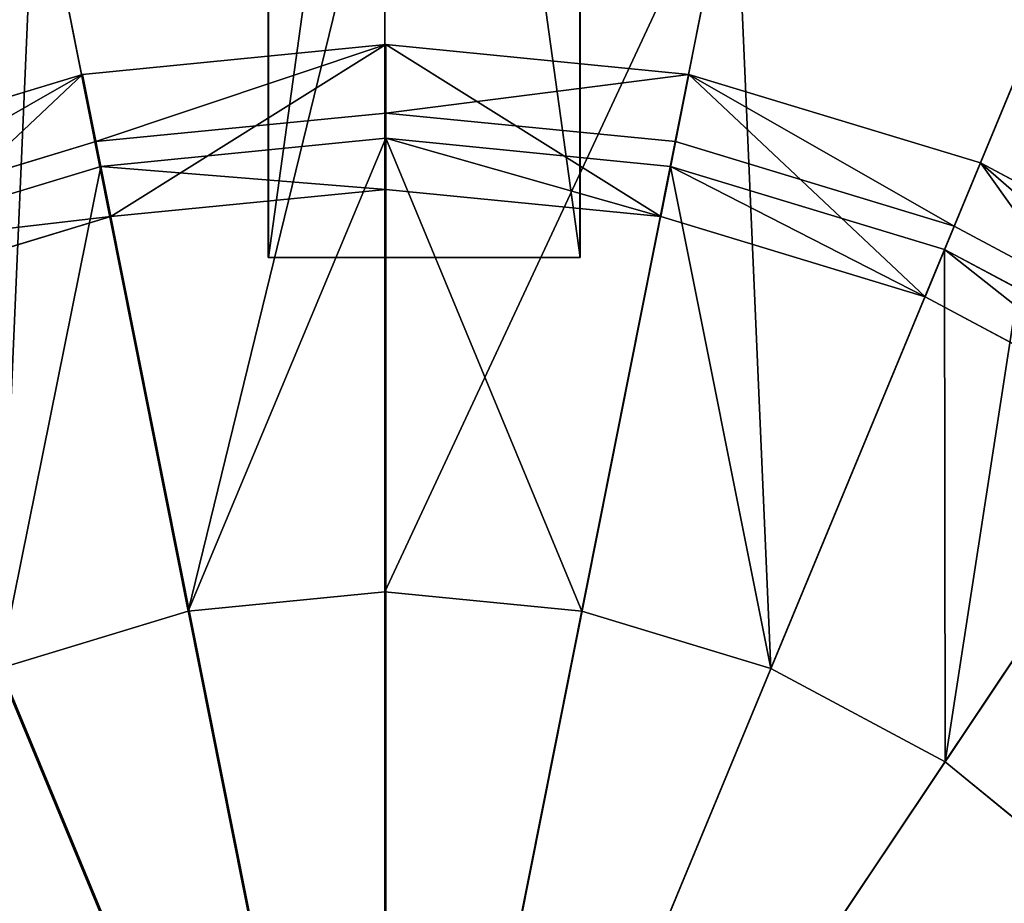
# Model space of a CAD drawing. Extents: x 0 to 35.8, y 0 to 27.5.
# Tile 168 of 256: x 17.4 to 18.7, y 19.3 to 20.4. Entities that reach past the tile are written whole.
import ezdxf

# ---------------------------------------------------------------- set-up
doc = ezdxf.new("R2010")
doc.units = 0
doc.header["$MEASUREMENT"] = 0
doc.layers.get('0').update_dxf_attribs({"color": 13, "linetype": 'CONTINUOUS'})
for name, color, linetype in [('GAS_ELEMENTS_5', 254, 'CONTINUOUS'), ('GAS_ELEMENTS_6', 250, 'CONTINUOUS'), ('GRATE_-_2', 250, 'CONTINUOUS'), ('RGM8058UC_-_BODY', 252, 'CONTINUOUS')]:
    doc.layers.add(name, color=color, linetype=linetype)

# ---------------------------------------------------------------- blocks, each defined once
blk = doc.blocks.new('RGM8658UC_TRADECAD_V06_DXF')
at = {"layer": 'GAS_ELEMENTS_5', "color": 0}
for p, q in [((17.882, 21.4261, 6.0313), (17.882, 18.4261, 6.0313)), ((17.882, 21.4261, 6.0313), (17.882, 18.4261, 6.0313)), ((17.2968, 21.3684, 6.0313), (17.882, 18.4261, 6.0313)), ((17.2968, 21.3684, 6.0313), (17.882, 18.4261, 6.0313)), ((18.4673, 21.3684, 6.0313), (17.882, 18.4261, 6.0313)), ((18.4673, 21.3684, 6.0313), (17.882, 18.4261, 6.0313)), ((16.734, 21.1977, 6.0313), (17.882, 18.4261, 6.0313)), ((16.734, 21.1977, 6.0313), (17.882, 18.4261, 6.0313)), ((19.0301, 21.1977, 6.0313), (17.882, 18.4261, 6.0313)), ((19.0301, 21.1977, 6.0313), (17.882, 18.4261, 6.0313)), ((19.5487, 20.9205, 6.0313), (17.882, 18.4261, 6.0313)), ((19.5487, 20.9205, 6.0313), (17.882, 18.4261, 6.0313)), ((17.882, 19.7163, 6.5366), (17.882, 20.7211, 6.5366)), ((17.882, 19.7163, 6.5366), (17.882, 20.7211, 6.5366)), ((17.6303, 19.6915, 6.5366), (17.4343, 20.677, 6.5366)), ((17.6303, 19.6915, 6.5366), (17.4343, 20.677, 6.5366)), ((18.1337, 19.6915, 6.5366), (18.3298, 20.677, 6.5366)), ((18.1337, 19.6915, 6.5366), (18.3298, 20.677, 6.5366)), ((18.3758, 19.618, 6.5366), (18.7603, 20.5464, 6.5366)), ((18.3758, 19.618, 6.5366), (18.7603, 20.5464, 6.5366)), ((17.883, 20.2311, 7.2614), (17.883, 20.4164, 7.2614)), ((17.883, 20.2311, 7.2614), (17.883, 20.4164, 7.2614)), ((17.5312, 20.1965, 7.2614), (17.495, 20.3782, 7.2614)), ((17.5312, 20.1965, 7.2614), (17.495, 20.3782, 7.2614)), ((18.2348, 20.1965, 7.2614), (18.2709, 20.3782, 7.2614)), ((18.2348, 20.1965, 7.2614), (18.2709, 20.3782, 7.2614)), ((18.5988, 19.4988, 6.5366), (19.1571, 20.3343, 6.5366)), ((18.5988, 19.4988, 6.5366), (19.1571, 20.3343, 6.5366)), ((17.883, 20.2966, 6.7104), (17.5184, 20.2606, 6.7104)), ((17.883, 20.2966, 6.7104), (17.5184, 20.2606, 6.7104)), ((17.883, 20.2966, 6.7104), (17.882, 19.7163, 6.7104)), ((17.883, 20.2966, 6.7104), (17.882, 19.7163, 6.7104)), ((18.2475, 20.2606, 6.7104), (17.883, 20.2966, 6.7104)), ((17.883, 20.2311, 7.0512), (17.883, 20.2966, 6.7104)), ((18.2475, 20.2606, 6.7104), (17.883, 20.2966, 6.7104)), ((17.883, 20.2311, 7.0512), (17.883, 20.2966, 6.7104)), ((17.5184, 20.2606, 6.7104), (17.1678, 20.1543, 6.7104)), ((17.5184, 20.2606, 6.7104), (17.1678, 20.1543, 6.7104)), ((17.5184, 20.2606, 6.7104), (17.6303, 19.6915, 6.7104)), ((17.5184, 20.2606, 6.7104), (17.6303, 19.6915, 6.7104)), ((17.5312, 20.1965, 7.0512), (17.5184, 20.2606, 6.7104)), ((17.5312, 20.1965, 7.0512), (17.5184, 20.2606, 6.7104)), ((18.2475, 20.2606, 6.7104), (18.1337, 19.6915, 6.7104)), ((18.2475, 20.2606, 6.7104), (18.1337, 19.6915, 6.7104)), ((18.2348, 20.1965, 7.0512), (18.2475, 20.2606, 6.7104)), ((18.2348, 20.1965, 7.0512), (18.2475, 20.2606, 6.7104)), ((18.5981, 20.1543, 6.7104), (18.2475, 20.2606, 6.7104)), ((18.5981, 20.1543, 6.7104), (18.2475, 20.2606, 6.7104)), ((18.573, 20.0939, 7.2614), (18.6439, 20.265, 7.2614)), ((18.573, 20.0939, 7.2614), (18.6439, 20.265, 7.2614)), ((17.5312, 20.1965, 7.2614), (17.883, 20.2311, 7.2614)), ((17.883, 20.2311, 7.0512), (17.5312, 20.1965, 7.0512)), ((17.883, 20.2311, 7.0512), (17.5312, 20.1965, 7.0512)), ((17.5312, 20.1965, 7.2614), (17.883, 20.2311, 7.2614)), ((17.883, 20.2311, 7.2614), (18.2348, 20.1965, 7.2614)), ((18.2348, 20.1965, 7.0512), (17.883, 20.2311, 7.0512)), ((17.883, 20.2311, 7.2614), (17.883, 20.2311, 7.0512)), ((18.2348, 20.1965, 7.0512), (17.883, 20.2311, 7.0512)), ((17.883, 20.2311, 7.2614), (18.2348, 20.1965, 7.2614)), ((17.883, 20.2311, 7.2614), (17.883, 20.2311, 7.0512)), ((17.1929, 20.0939, 7.2614), (17.5312, 20.1965, 7.2614)), ((17.5312, 20.1965, 7.0512), (17.1929, 20.0939, 7.0512)), ((17.5312, 20.1965, 7.0512), (17.1929, 20.0939, 7.0512)), ((17.1929, 20.0939, 7.2614), (17.5312, 20.1965, 7.2614)), ((17.5312, 20.1965, 7.2614), (17.5312, 20.1965, 7.0512)), ((17.5312, 20.1965, 7.2614), (17.5312, 20.1965, 7.0512)), ((18.2348, 20.1965, 7.2614), (18.573, 20.0939, 7.2614)), ((18.573, 20.0939, 7.0512), (18.2348, 20.1965, 7.0512)), ((18.2348, 20.1965, 7.2614), (18.2348, 20.1965, 7.0512)), ((18.573, 20.0939, 7.0512), (18.2348, 20.1965, 7.0512)), ((18.2348, 20.1965, 7.2614), (18.573, 20.0939, 7.2614)), ((18.2348, 20.1965, 7.2614), (18.2348, 20.1965, 7.0512)), ((18.5981, 20.1543, 6.7104), (18.3758, 19.618, 6.7104)), ((18.5981, 20.1543, 6.7104), (18.3758, 19.618, 6.7104)), ((18.573, 20.0939, 7.0512), (18.5981, 20.1543, 6.7104)), ((18.573, 20.0939, 7.0512), (18.5981, 20.1543, 6.7104)), ((18.9211, 19.9816, 6.7104), (18.5981, 20.1543, 6.7104)), ((18.9211, 19.9816, 6.7104), (18.5981, 20.1543, 6.7104)), ((18.573, 20.0939, 7.2614), (18.8848, 19.9272, 7.2614)), ((18.8848, 19.9272, 7.0512), (18.573, 20.0939, 7.0512)), ((18.573, 20.0939, 7.2614), (18.573, 20.0939, 7.0512)), ((18.8848, 19.9272, 7.0512), (18.573, 20.0939, 7.0512)), ((18.573, 20.0939, 7.2614), (18.8848, 19.9272, 7.2614)), ((18.573, 20.0939, 7.2614), (18.573, 20.0939, 7.0512)), ((18.9211, 19.9816, 6.7104), (18.5988, 19.4988, 6.7104)), ((18.9211, 19.9816, 6.7104), (18.5988, 19.4988, 6.7104)), ((17.882, 19.7163, 6.5366), (17.6303, 19.6915, 6.5366)), ((17.882, 19.7163, 6.5366), (17.6303, 19.6915, 6.5366)), ((17.882, 19.7163, 6.7104), (17.6303, 19.6915, 6.7104)), ((17.882, 19.7163, 6.7104), (17.6303, 19.6915, 6.7104)), ((18.1337, 19.6915, 6.5366), (17.882, 19.7163, 6.5366)), ((17.882, 19.7163, 6.7104), (17.882, 19.7163, 6.5366)), ((18.1337, 19.6915, 6.5366), (17.882, 19.7163, 6.5366)), ((18.1337, 19.6915, 6.7104), (17.882, 19.7163, 6.7104)), ((17.882, 19.7163, 6.7104), (17.882, 19.7163, 6.5366)), ((18.1337, 19.6915, 6.7104), (17.882, 19.7163, 6.7104)), ((17.6303, 19.6915, 6.5366), (17.3883, 19.618, 6.5366)), ((17.6303, 19.6915, 6.5366), (17.3883, 19.618, 6.5366)), ((17.6303, 19.6915, 6.7104), (17.3883, 19.618, 6.7104)), ((17.6303, 19.6915, 6.7104), (17.3883, 19.618, 6.7104)), ((17.6303, 19.6915, 6.7104), (17.6303, 19.6915, 6.5366)), ((17.6303, 19.6915, 6.7104), (17.6303, 19.6915, 6.5366)), ((18.3758, 19.618, 6.5366), (18.1337, 19.6915, 6.5366)), ((18.1337, 19.6915, 6.7104), (18.1337, 19.6915, 6.5366)), ((18.3758, 19.618, 6.5366), (18.1337, 19.6915, 6.5366)), ((18.3758, 19.618, 6.7104), (18.1337, 19.6915, 6.7104)), ((18.1337, 19.6915, 6.7104), (18.1337, 19.6915, 6.5366)), ((18.3758, 19.618, 6.7104), (18.1337, 19.6915, 6.7104)), ((18.5988, 19.4988, 6.5366), (18.3758, 19.618, 6.5366)), ((18.3758, 19.618, 6.7104), (18.3758, 19.618, 6.5366)), ((18.5988, 19.4988, 6.5366), (18.3758, 19.618, 6.5366)), ((18.5988, 19.4988, 6.7104), (18.3758, 19.618, 6.7104)), ((18.3758, 19.618, 6.7104), (18.3758, 19.618, 6.5366)), ((18.5988, 19.4988, 6.7104), (18.3758, 19.618, 6.7104)), ((18.7943, 19.3384, 6.5366), (18.5988, 19.4988, 6.5366)), ((18.5988, 19.4988, 6.7104), (18.5988, 19.4988, 6.5366)), ((18.7943, 19.3384, 6.5366), (18.5988, 19.4988, 6.5366)), ((18.7943, 19.3384, 6.7104), (18.5988, 19.4988, 6.7104)), ((18.5988, 19.4988, 6.7104), (18.5988, 19.4988, 6.5366)), ((18.7943, 19.3384, 6.7104), (18.5988, 19.4988, 6.7104))]:
    blk.add_line(p, q, dxfattribs=at)
at = {"layer": 'GAS_ELEMENTS_6', "color": 0}
for p, q in [((17.883, 20.4164, 7.2614), (17.495, 20.3782, 7.2614)), ((17.883, 20.4164, 7.2614), (17.495, 20.3782, 7.2614)), ((17.883, 20.4164, 7.3168), (17.495, 20.3782, 7.3168)), ((17.883, 20.4164, 7.3168), (17.495, 20.3782, 7.3168)), ((18.2709, 20.3782, 7.2614), (17.883, 20.4164, 7.2614)), ((17.883, 20.4164, 7.3168), (17.883, 20.4164, 7.2614)), ((18.2709, 20.3782, 7.2614), (17.883, 20.4164, 7.2614)), ((18.2709, 20.3782, 7.3168), (17.883, 20.4164, 7.3168)), ((17.883, 20.4164, 7.3168), (17.883, 20.4164, 7.2614)), ((17.883, 20.3289, 7.4023), (17.883, 20.4164, 7.3168)), ((18.2709, 20.3782, 7.3168), (17.883, 20.4164, 7.3168)), ((17.883, 20.3289, 7.4023), (17.883, 20.4164, 7.3168)), ((17.495, 20.3782, 7.2614), (17.122, 20.265, 7.2614)), ((17.495, 20.3782, 7.2614), (17.122, 20.265, 7.2614)), ((17.495, 20.3782, 7.3168), (17.122, 20.265, 7.3168)), ((17.495, 20.3782, 7.3168), (17.122, 20.265, 7.3168)), ((17.495, 20.3782, 7.3168), (17.495, 20.3782, 7.2614)), ((17.495, 20.3782, 7.3168), (17.495, 20.3782, 7.2614)), ((17.5121, 20.2924, 7.4023), (17.495, 20.3782, 7.3168)), ((17.5121, 20.2924, 7.4023), (17.495, 20.3782, 7.3168)), ((18.2538, 20.2924, 7.4023), (18.2709, 20.3782, 7.3168)), ((18.2538, 20.2924, 7.4023), (18.2709, 20.3782, 7.3168)), ((18.6439, 20.265, 7.2614), (18.2709, 20.3782, 7.2614)), ((18.2709, 20.3782, 7.3168), (18.2709, 20.3782, 7.2614)), ((18.6439, 20.265, 7.2614), (18.2709, 20.3782, 7.2614)), ((18.6439, 20.265, 7.3168), (18.2709, 20.3782, 7.3168)), ((18.2709, 20.3782, 7.3168), (18.2709, 20.3782, 7.2614)), ((18.6439, 20.265, 7.3168), (18.2709, 20.3782, 7.3168)), ((17.5121, 20.2924, 7.4023), (17.883, 20.3289, 7.4023)), ((17.5121, 20.2924, 7.4023), (17.883, 20.3289, 7.4023)), ((17.883, 20.3289, 7.4023), (18.2538, 20.2924, 7.4023)), ((17.883, 18.4279, 7.4023), (17.883, 20.3289, 7.4023)), ((17.883, 18.4279, 7.4023), (17.883, 20.3289, 7.4023)), ((17.883, 20.3289, 7.4023), (18.2538, 20.2924, 7.4023)), ((17.1555, 20.1842, 7.4023), (17.5121, 20.2924, 7.4023)), ((17.1555, 20.1842, 7.4023), (17.5121, 20.2924, 7.4023)), ((17.883, 18.4279, 7.4023), (17.5121, 20.2924, 7.4023)), ((17.883, 18.4279, 7.4023), (17.5121, 20.2924, 7.4023)), ((17.883, 18.4279, 7.4023), (18.2538, 20.2924, 7.4023)), ((17.883, 18.4279, 7.4023), (18.2538, 20.2924, 7.4023)), ((18.2538, 20.2924, 7.4023), (18.6104, 20.1842, 7.4023)), ((18.2538, 20.2924, 7.4023), (18.6104, 20.1842, 7.4023)), ((18.6104, 20.1842, 7.4023), (18.6439, 20.265, 7.3168)), ((18.6104, 20.1842, 7.4023), (18.6439, 20.265, 7.3168)), ((18.9877, 20.0813, 7.2614), (18.6439, 20.265, 7.2614)), ((18.6439, 20.265, 7.3168), (18.6439, 20.265, 7.2614)), ((18.9877, 20.0813, 7.2614), (18.6439, 20.265, 7.2614)), ((18.9877, 20.0813, 7.3168), (18.6439, 20.265, 7.3168)), ((18.6439, 20.265, 7.3168), (18.6439, 20.265, 7.2614)), ((18.9877, 20.0813, 7.3168), (18.6439, 20.265, 7.3168)), ((17.883, 18.4279, 7.4023), (17.1555, 20.1842, 7.4023)), ((17.883, 18.4279, 7.4023), (17.1555, 20.1842, 7.4023)), ((17.883, 18.4279, 7.4023), (18.6104, 20.1842, 7.4023)), ((17.883, 18.4279, 7.4023), (18.6104, 20.1842, 7.4023)), ((18.6104, 20.1842, 7.4023), (18.9391, 20.0085, 7.4023)), ((18.6104, 20.1842, 7.4023), (18.9391, 20.0085, 7.4023)), ((17.883, 18.4279, 7.4023), (18.9391, 20.0085, 7.4023)), ((17.883, 18.4279, 7.4023), (18.9391, 20.0085, 7.4023))]:
    blk.add_line(p, q, dxfattribs=at)
at = {"layer": 'GRATE_-_2', "color": 0}
for p, q in [((17.7324, 23.0208, 7.8865), (17.7324, 20.1442, 7.9369)), ((17.7324, 23.0208, 7.8865), (17.7324, 20.1442, 7.9369)), ((17.7328, 20.1442, 8.2709), (17.7328, 23.0208, 8.2709)), ((17.7328, 20.1442, 8.2709), (17.7328, 23.0208, 8.2709)), ((18.1315, 20.1442, 8.2709), (18.1315, 23.0208, 8.2709)), ((18.1315, 20.1442, 8.2709), (18.1315, 23.0208, 8.2709)), ((18.1318, 23.0208, 7.8865), (18.1318, 20.1442, 7.9369)), ((18.1318, 23.0208, 7.8865), (18.1318, 20.1442, 7.9369)), ((17.7324, 20.1442, 7.9369), (17.7328, 20.1442, 8.2709)), ((18.1318, 20.1442, 7.9369), (17.7324, 20.1442, 7.9369)), ((18.1318, 20.1442, 7.9369), (17.7324, 20.1442, 7.9369)), ((17.7324, 20.1442, 7.9369), (17.7328, 20.1442, 8.2709)), ((17.7328, 20.1442, 8.2709), (18.1315, 20.1442, 8.2709)), ((17.7328, 20.1442, 8.2709), (18.1315, 20.1442, 8.2709)), ((18.1315, 20.1442, 8.2709), (18.1318, 20.1442, 7.9369)), ((18.1315, 20.1442, 8.2709), (18.1318, 20.1442, 7.9369))]:
    blk.add_line(p, q, dxfattribs=at)
at = {"layer": 'GAS_ELEMENTS_5', "color": 254}
mesh = blk.add_polyface(dxfattribs=at)
corners = [(17.882, 21.4261, 6.0313), (17.2968, 21.3684, 6.0313), (17.882, 18.4261, 6.0313)]
mesh.append_faces([[corners[k] for k in face] for face in [(0, 1, 2)]], dxfattribs={"color": 254})
mesh = blk.add_polyface(dxfattribs=at)
corners = [(18.4673, 21.3684, 6.0313), (17.882, 21.4261, 6.0313), (17.882, 18.4261, 6.0313)]
mesh.append_faces([[corners[k] for k in face] for face in [(0, 1, 2)]], dxfattribs={"color": 254})
mesh = blk.add_polyface(dxfattribs=at)
corners = [(17.882, 18.4261, 6.0313), (17.2968, 21.3684, 6.0313), (16.734, 21.1977, 6.0313)]
mesh.append_faces([[corners[k] for k in face] for face in [(0, 1, 2)]], dxfattribs={"color": 254})
mesh = blk.add_polyface(dxfattribs=at)
corners = [(19.0301, 21.1977, 6.0313), (18.4673, 21.3684, 6.0313), (17.882, 18.4261, 6.0313)]
mesh.append_faces([[corners[k] for k in face] for face in [(0, 1, 2)]], dxfattribs={"color": 254})
mesh = blk.add_polyface(dxfattribs=at)
corners = [(17.882, 18.4261, 6.0313), (16.734, 21.1977, 6.0313), (16.2153, 20.9205, 6.0313)]
mesh.append_faces([[corners[k] for k in face] for face in [(0, 1, 2)]], dxfattribs={"color": 254})
mesh = blk.add_polyface(dxfattribs=at)
corners = [(19.5487, 20.9205, 6.0313), (19.0301, 21.1977, 6.0313), (17.882, 18.4261, 6.0313)]
mesh.append_faces([[corners[k] for k in face] for face in [(0, 1, 2)]], dxfattribs={"color": 254})
mesh = blk.add_polyface(dxfattribs=at)
corners = [(17.882, 18.4261, 6.0313), (16.2153, 20.9205, 6.0313), (15.7607, 20.5474, 6.0313)]
mesh.append_faces([[corners[k] for k in face] for face in [(0, 1, 2)]], dxfattribs={"color": 254})
mesh = blk.add_polyface(dxfattribs=at)
corners = [(20.0034, 20.5474, 6.0313), (19.5487, 20.9205, 6.0313), (17.882, 18.4261, 6.0313)]
mesh.append_faces([[corners[k] for k in face] for face in [(0, 1, 2)]], dxfattribs={"color": 254})
mesh = blk.add_polyface(dxfattribs=at)
corners = [(17.882, 20.7211, 6.5366), (17.6303, 19.6915, 6.5366), (17.4343, 20.677, 6.5366), (17.882, 19.7163, 6.5366)]
mesh.append_faces([[corners[k] for k in face] for face in [(0, 1, 2), (1, 0, 3)]], dxfattribs={"vtx0": -1, "color": 254})
mesh = blk.add_polyface(dxfattribs=at)
corners = [(18.3298, 20.677, 6.5366), (17.882, 19.7163, 6.5366), (17.882, 20.7211, 6.5366), (18.1337, 19.6915, 6.5366)]
mesh.append_faces([[corners[k] for k in face] for face in [(0, 1, 2), (1, 0, 3)]], dxfattribs={"vtx0": -1, "color": 254})
mesh = blk.add_polyface(dxfattribs=at)
corners = [(17.4343, 20.677, 6.5366), (17.3883, 19.618, 6.5366), (17.0038, 20.5464, 6.5366), (17.6303, 19.6915, 6.5366)]
mesh.append_faces([[corners[k] for k in face] for face in [(0, 1, 2), (1, 0, 3)]], dxfattribs={"vtx0": -1, "color": 254})
mesh = blk.add_polyface(dxfattribs=at)
corners = [(18.3298, 20.677, 6.5366), (18.3758, 19.618, 6.5366), (18.1337, 19.6915, 6.5366), (18.7603, 20.5464, 6.5366)]
mesh.append_faces([[corners[k] for k in face] for face in [(0, 1, 2), (1, 0, 3)]], dxfattribs={"vtx0": -1, "color": 254})
mesh = blk.add_polyface(dxfattribs=at)
corners = [(17.882, 18.4261, 6.0313), (15.7607, 20.5474, 6.0313), (15.3876, 20.0928, 6.0313)]
mesh.append_faces([[corners[k] for k in face] for face in [(0, 1, 2)]], dxfattribs={"color": 254})
mesh = blk.add_polyface(dxfattribs=at)
corners = [(20.3764, 20.0928, 6.0313), (20.0034, 20.5474, 6.0313), (17.882, 18.4261, 6.0313)]
mesh.append_faces([[corners[k] for k in face] for face in [(0, 1, 2)]], dxfattribs={"color": 254})
mesh = blk.add_polyface(dxfattribs=at)
corners = [(18.7603, 20.5464, 6.5366), (18.5988, 19.4988, 6.5366), (18.3758, 19.618, 6.5366), (19.1571, 20.3343, 6.5366)]
mesh.append_faces([[corners[k] for k in face] for face in [(0, 1, 2), (1, 0, 3)]], dxfattribs={"vtx0": -1, "color": 254})
mesh = blk.add_polyface(dxfattribs=at)
corners = [(17.5312, 20.1965, 7.2614), (17.883, 20.4164, 7.2614), (17.495, 20.3782, 7.2614), (17.883, 20.2311, 7.2614)]
mesh.append_faces([[corners[k] for k in face] for face in [(0, 1, 2), (1, 0, 3)]], dxfattribs={"vtx0": -1, "color": 254})
mesh = blk.add_polyface(dxfattribs=at)
corners = [(18.2348, 20.1965, 7.2614), (17.883, 20.4164, 7.2614), (17.883, 20.2311, 7.2614), (18.2709, 20.3782, 7.2614)]
mesh.append_faces([[corners[k] for k in face] for face in [(0, 1, 2), (1, 0, 3)]], dxfattribs={"vtx0": -1, "color": 254})
mesh = blk.add_polyface(dxfattribs=at)
corners = [(17.1929, 20.0939, 7.2614), (17.495, 20.3782, 7.2614), (17.122, 20.265, 7.2614), (17.5312, 20.1965, 7.2614)]
mesh.append_faces([[corners[k] for k in face] for face in [(0, 1, 2), (1, 0, 3)]], dxfattribs={"vtx0": -1, "color": 254})
mesh = blk.add_polyface(dxfattribs=at)
corners = [(18.573, 20.0939, 7.2614), (18.2709, 20.3782, 7.2614), (18.2348, 20.1965, 7.2614), (18.6439, 20.265, 7.2614)]
mesh.append_faces([[corners[k] for k in face] for face in [(0, 1, 2), (1, 0, 3)]], dxfattribs={"vtx0": -1, "color": 254})
mesh = blk.add_polyface(dxfattribs=at)
corners = [(19.1571, 20.3343, 6.5366), (18.7943, 19.3384, 6.5366), (18.5988, 19.4988, 6.5366), (19.5048, 20.0489, 6.5366)]
mesh.append_faces([[corners[k] for k in face] for face in [(0, 1, 2), (1, 0, 3)]], dxfattribs={"vtx0": -1, "color": 254})
mesh = blk.add_polyface(dxfattribs=at)
corners = [(17.6303, 19.6915, 6.7104), (17.883, 20.2966, 6.7104), (17.5184, 20.2606, 6.7104), (17.882, 19.7163, 6.7104)]
mesh.append_faces([[corners[k] for k in face] for face in [(0, 1, 2), (1, 0, 3)]], dxfattribs={"vtx0": -1, "color": 254})
mesh = blk.add_polyface(dxfattribs=at)
corners = [(17.883, 20.2311, 7.0512), (17.5184, 20.2606, 6.7104), (17.883, 20.2966, 6.7104), (17.5312, 20.1965, 7.0512)]
mesh.append_faces([[corners[k] for k in face] for face in [(0, 1, 2), (1, 0, 3)]], dxfattribs={"vtx0": -1, "color": 254})
mesh = blk.add_polyface(dxfattribs=at)
corners = [(18.1337, 19.6915, 6.7104), (17.883, 20.2966, 6.7104), (17.882, 19.7163, 6.7104), (18.2475, 20.2606, 6.7104)]
mesh.append_faces([[corners[k] for k in face] for face in [(0, 1, 2), (1, 0, 3)]], dxfattribs={"vtx0": -1, "color": 254})
mesh = blk.add_polyface(dxfattribs=at)
corners = [(18.2348, 20.1965, 7.0512), (17.883, 20.2966, 6.7104), (18.2475, 20.2606, 6.7104), (17.883, 20.2311, 7.0512)]
mesh.append_faces([[corners[k] for k in face] for face in [(0, 1, 2), (1, 0, 3)]], dxfattribs={"vtx0": -1, "color": 254})
mesh = blk.add_polyface(dxfattribs=at)
corners = [(17.3883, 19.618, 6.7104), (17.5184, 20.2606, 6.7104), (17.1678, 20.1543, 6.7104), (17.6303, 19.6915, 6.7104)]
mesh.append_faces([[corners[k] for k in face] for face in [(0, 1, 2), (1, 0, 3)]], dxfattribs={"vtx0": -1, "color": 254})
mesh = blk.add_polyface(dxfattribs=at)
corners = [(17.5312, 20.1965, 7.0512), (17.1678, 20.1543, 6.7104), (17.5184, 20.2606, 6.7104), (17.1929, 20.0939, 7.0512)]
mesh.append_faces([[corners[k] for k in face] for face in [(0, 1, 2), (1, 0, 3)]], dxfattribs={"vtx0": -1, "color": 254})
mesh = blk.add_polyface(dxfattribs=at)
corners = [(18.3758, 19.618, 6.7104), (18.2475, 20.2606, 6.7104), (18.1337, 19.6915, 6.7104), (18.5981, 20.1543, 6.7104)]
mesh.append_faces([[corners[k] for k in face] for face in [(0, 1, 2), (1, 0, 3)]], dxfattribs={"vtx0": -1, "color": 254})
mesh = blk.add_polyface(dxfattribs=at)
corners = [(18.573, 20.0939, 7.0512), (18.2475, 20.2606, 6.7104), (18.5981, 20.1543, 6.7104), (18.2348, 20.1965, 7.0512)]
mesh.append_faces([[corners[k] for k in face] for face in [(0, 1, 2), (1, 0, 3)]], dxfattribs={"vtx0": -1, "color": 254})
mesh = blk.add_polyface(dxfattribs=at)
corners = [(18.8848, 19.9272, 7.2614), (18.6439, 20.265, 7.2614), (18.573, 20.0939, 7.2614), (18.9877, 20.0813, 7.2614)]
mesh.append_faces([[corners[k] for k in face] for face in [(0, 1, 2), (1, 0, 3)]], dxfattribs={"vtx0": -1, "color": 254})
mesh = blk.add_polyface(dxfattribs=at)
corners = [(17.883, 20.2311, 7.2614), (17.5312, 20.1965, 7.0512), (17.883, 20.2311, 7.0512), (17.5312, 20.1965, 7.2614)]
mesh.append_faces([[corners[k] for k in face] for face in [(0, 1, 2), (1, 0, 3)]], dxfattribs={"vtx0": -1, "color": 254})
mesh = blk.add_polyface(dxfattribs=at)
corners = [(18.2348, 20.1965, 7.2614), (17.883, 20.2311, 7.0512), (18.2348, 20.1965, 7.0512), (17.883, 20.2311, 7.2614)]
mesh.append_faces([[corners[k] for k in face] for face in [(0, 1, 2), (1, 0, 3)]], dxfattribs={"vtx0": -1, "color": 254})
mesh = blk.add_polyface(dxfattribs=at)
corners = [(17.5312, 20.1965, 7.2614), (17.1929, 20.0939, 7.0512), (17.5312, 20.1965, 7.0512), (17.1929, 20.0939, 7.2614)]
mesh.append_faces([[corners[k] for k in face] for face in [(0, 1, 2), (1, 0, 3)]], dxfattribs={"vtx0": -1, "color": 254})
mesh = blk.add_polyface(dxfattribs=at)
corners = [(18.573, 20.0939, 7.2614), (18.2348, 20.1965, 7.0512), (18.573, 20.0939, 7.0512), (18.2348, 20.1965, 7.2614)]
mesh.append_faces([[corners[k] for k in face] for face in [(0, 1, 2), (1, 0, 3)]], dxfattribs={"vtx0": -1, "color": 254})
mesh = blk.add_polyface(dxfattribs=at)
corners = [(18.5988, 19.4988, 6.7104), (18.5981, 20.1543, 6.7104), (18.3758, 19.618, 6.7104), (18.9211, 19.9816, 6.7104)]
mesh.append_faces([[corners[k] for k in face] for face in [(0, 1, 2), (1, 0, 3)]], dxfattribs={"vtx0": -1, "color": 254})
mesh = blk.add_polyface(dxfattribs=at)
corners = [(18.8848, 19.9272, 7.0512), (18.5981, 20.1543, 6.7104), (18.9211, 19.9816, 6.7104), (18.573, 20.0939, 7.0512)]
mesh.append_faces([[corners[k] for k in face] for face in [(0, 1, 2), (1, 0, 3)]], dxfattribs={"vtx0": -1, "color": 254})
mesh = blk.add_polyface(dxfattribs=at)
corners = [(17.882, 18.4261, 6.0313), (15.3876, 20.0928, 6.0313), (15.1104, 19.5741, 6.0313)]
mesh.append_faces([[corners[k] for k in face] for face in [(0, 1, 2)]], dxfattribs={"color": 254})
mesh = blk.add_polyface(dxfattribs=at)
corners = [(20.6537, 19.5741, 6.0313), (20.3764, 20.0928, 6.0313), (17.882, 18.4261, 6.0313)]
mesh.append_faces([[corners[k] for k in face] for face in [(0, 1, 2)]], dxfattribs={"color": 254})
mesh = blk.add_polyface(dxfattribs=at)
corners = [(18.8848, 19.9272, 7.2614), (18.573, 20.0939, 7.0512), (18.8848, 19.9272, 7.0512), (18.573, 20.0939, 7.2614)]
mesh.append_faces([[corners[k] for k in face] for face in [(0, 1, 2), (1, 0, 3)]], dxfattribs={"vtx0": -1, "color": 254})
mesh = blk.add_polyface(dxfattribs=at)
corners = [(18.7943, 19.3384, 6.7104), (18.9211, 19.9816, 6.7104), (18.5988, 19.4988, 6.7104), (19.2043, 19.7492, 6.7104)]
mesh.append_faces([[corners[k] for k in face] for face in [(0, 1, 2), (1, 0, 3)]], dxfattribs={"vtx0": -1, "color": 254})
mesh = blk.add_polyface(dxfattribs=at)
corners = [(17.882, 19.7163, 6.7104), (17.6303, 19.6915, 6.5366), (17.882, 19.7163, 6.5366), (17.6303, 19.6915, 6.7104)]
mesh.append_faces([[corners[k] for k in face] for face in [(0, 1, 2), (1, 0, 3)]], dxfattribs={"vtx0": -1, "color": 254})
mesh = blk.add_polyface(dxfattribs=at)
corners = [(18.1337, 19.6915, 6.7104), (17.882, 19.7163, 6.5366), (18.1337, 19.6915, 6.5366), (17.882, 19.7163, 6.7104)]
mesh.append_faces([[corners[k] for k in face] for face in [(0, 1, 2), (1, 0, 3)]], dxfattribs={"vtx0": -1, "color": 254})
mesh = blk.add_polyface(dxfattribs=at)
corners = [(17.6303, 19.6915, 6.7104), (17.3883, 19.618, 6.5366), (17.6303, 19.6915, 6.5366), (17.3883, 19.618, 6.7104)]
mesh.append_faces([[corners[k] for k in face] for face in [(0, 1, 2), (1, 0, 3)]], dxfattribs={"vtx0": -1, "color": 254})
mesh = blk.add_polyface(dxfattribs=at)
corners = [(18.3758, 19.618, 6.7104), (18.1337, 19.6915, 6.5366), (18.3758, 19.618, 6.5366), (18.1337, 19.6915, 6.7104)]
mesh.append_faces([[corners[k] for k in face] for face in [(0, 1, 2), (1, 0, 3)]], dxfattribs={"vtx0": -1, "color": 254})
mesh = blk.add_polyface(dxfattribs=at)
corners = [(18.5988, 19.4988, 6.7104), (18.3758, 19.618, 6.5366), (18.5988, 19.4988, 6.5366), (18.3758, 19.618, 6.7104)]
mesh.append_faces([[corners[k] for k in face] for face in [(0, 1, 2), (1, 0, 3)]], dxfattribs={"vtx0": -1, "color": 254})
mesh = blk.add_polyface(dxfattribs=at)
corners = [(17.882, 18.4261, 6.0313), (15.1104, 19.5741, 6.0313), (14.9397, 19.0114, 6.0313)]
mesh.append_faces([[corners[k] for k in face] for face in [(0, 1, 2)]], dxfattribs={"color": 254})
mesh = blk.add_polyface(dxfattribs=at)
corners = [(20.8244, 19.0114, 6.0313), (20.6537, 19.5741, 6.0313), (17.882, 18.4261, 6.0313)]
mesh.append_faces([[corners[k] for k in face] for face in [(0, 1, 2)]], dxfattribs={"color": 254})
mesh = blk.add_polyface(dxfattribs=at)
corners = [(18.7943, 19.3384, 6.7104), (18.5988, 19.4988, 6.5366), (18.7943, 19.3384, 6.5366), (18.5988, 19.4988, 6.7104)]
mesh.append_faces([[corners[k] for k in face] for face in [(0, 1, 2), (1, 0, 3)]], dxfattribs={"vtx0": -1, "color": 254})
at = {"layer": 'GAS_ELEMENTS_6', "color": 250}
mesh = blk.add_polyface(dxfattribs=at)
corners = [(17.883, 20.4164, 7.3168), (17.495, 20.3782, 7.2614), (17.883, 20.4164, 7.2614), (17.495, 20.3782, 7.3168)]
mesh.append_faces([[corners[k] for k in face] for face in [(0, 1, 2), (1, 0, 3)]], dxfattribs={"vtx0": -1, "color": 250})
mesh = blk.add_polyface(dxfattribs=at)
corners = [(17.883, 20.4164, 7.3168), (17.5121, 20.2924, 7.4023), (17.495, 20.3782, 7.3168), (17.883, 20.3289, 7.4023)]
mesh.append_faces([[corners[k] for k in face] for face in [(0, 1, 2), (1, 0, 3)]], dxfattribs={"vtx0": -1, "color": 250})
mesh = blk.add_polyface(dxfattribs=at)
corners = [(18.2709, 20.3782, 7.3168), (17.883, 20.4164, 7.2614), (18.2709, 20.3782, 7.2614), (17.883, 20.4164, 7.3168)]
mesh.append_faces([[corners[k] for k in face] for face in [(0, 1, 2), (1, 0, 3)]], dxfattribs={"vtx0": -1, "color": 250})
mesh = blk.add_polyface(dxfattribs=at)
corners = [(18.2709, 20.3782, 7.3168), (17.883, 20.3289, 7.4023), (17.883, 20.4164, 7.3168), (18.2538, 20.2924, 7.4023)]
mesh.append_faces([[corners[k] for k in face] for face in [(0, 1, 2), (1, 0, 3)]], dxfattribs={"vtx0": -1, "color": 250})
mesh = blk.add_polyface(dxfattribs=at)
corners = [(17.495, 20.3782, 7.3168), (17.122, 20.265, 7.2614), (17.495, 20.3782, 7.2614), (17.122, 20.265, 7.3168)]
mesh.append_faces([[corners[k] for k in face] for face in [(0, 1, 2), (1, 0, 3)]], dxfattribs={"vtx0": -1, "color": 250})
mesh = blk.add_polyface(dxfattribs=at)
corners = [(17.495, 20.3782, 7.3168), (17.1555, 20.1842, 7.4023), (17.122, 20.265, 7.3168), (17.5121, 20.2924, 7.4023)]
mesh.append_faces([[corners[k] for k in face] for face in [(0, 1, 2), (1, 0, 3)]], dxfattribs={"vtx0": -1, "color": 250})
mesh = blk.add_polyface(dxfattribs=at)
corners = [(18.2709, 20.3782, 7.3168), (18.6104, 20.1842, 7.4023), (18.2538, 20.2924, 7.4023), (18.6439, 20.265, 7.3168)]
mesh.append_faces([[corners[k] for k in face] for face in [(0, 1, 2), (1, 0, 3)]], dxfattribs={"vtx0": -1, "color": 250})
mesh = blk.add_polyface(dxfattribs=at)
corners = [(18.6439, 20.265, 7.3168), (18.2709, 20.3782, 7.2614), (18.6439, 20.265, 7.2614), (18.2709, 20.3782, 7.3168)]
mesh.append_faces([[corners[k] for k in face] for face in [(0, 1, 2), (1, 0, 3)]], dxfattribs={"vtx0": -1, "color": 250})
mesh = blk.add_polyface(dxfattribs=at)
corners = [(17.883, 18.4279, 7.4023), (17.5121, 20.2924, 7.4023), (17.883, 20.3289, 7.4023)]
mesh.append_faces([[corners[k] for k in face] for face in [(0, 1, 2)]], dxfattribs={"color": 250})
mesh = blk.add_polyface(dxfattribs=at)
corners = [(18.2538, 20.2924, 7.4023), (17.883, 18.4279, 7.4023), (17.883, 20.3289, 7.4023)]
mesh.append_faces([[corners[k] for k in face] for face in [(0, 1, 2)]], dxfattribs={"color": 250})
mesh = blk.add_polyface(dxfattribs=at)
corners = [(17.883, 18.4279, 7.4023), (17.1555, 20.1842, 7.4023), (17.5121, 20.2924, 7.4023)]
mesh.append_faces([[corners[k] for k in face] for face in [(0, 1, 2)]], dxfattribs={"color": 250})
mesh = blk.add_polyface(dxfattribs=at)
corners = [(18.6104, 20.1842, 7.4023), (17.883, 18.4279, 7.4023), (18.2538, 20.2924, 7.4023)]
mesh.append_faces([[corners[k] for k in face] for face in [(0, 1, 2)]], dxfattribs={"color": 250})
mesh = blk.add_polyface(dxfattribs=at)
corners = [(18.6439, 20.265, 7.3168), (18.9391, 20.0085, 7.4023), (18.6104, 20.1842, 7.4023), (18.9877, 20.0813, 7.3168)]
mesh.append_faces([[corners[k] for k in face] for face in [(0, 1, 2), (1, 0, 3)]], dxfattribs={"vtx0": -1, "color": 250})
mesh = blk.add_polyface(dxfattribs=at)
corners = [(18.9877, 20.0813, 7.3168), (18.6439, 20.265, 7.2614), (18.9877, 20.0813, 7.2614), (18.6439, 20.265, 7.3168)]
mesh.append_faces([[corners[k] for k in face] for face in [(0, 1, 2), (1, 0, 3)]], dxfattribs={"vtx0": -1, "color": 250})
mesh = blk.add_polyface(dxfattribs=at)
corners = [(17.883, 18.4279, 7.4023), (16.8268, 20.0085, 7.4023), (17.1555, 20.1842, 7.4023)]
mesh.append_faces([[corners[k] for k in face] for face in [(0, 1, 2)]], dxfattribs={"color": 250})
mesh = blk.add_polyface(dxfattribs=at)
corners = [(18.9391, 20.0085, 7.4023), (17.883, 18.4279, 7.4023), (18.6104, 20.1842, 7.4023)]
mesh.append_faces([[corners[k] for k in face] for face in [(0, 1, 2)]], dxfattribs={"color": 250})
mesh = blk.add_polyface(dxfattribs=at)
corners = [(17.883, 18.4279, 7.4023), (16.5387, 19.7721, 7.4023), (16.8268, 20.0085, 7.4023)]
mesh.append_faces([[corners[k] for k in face] for face in [(0, 1, 2)]], dxfattribs={"color": 250})
mesh = blk.add_polyface(dxfattribs=at)
corners = [(19.2272, 19.7721, 7.4023), (17.883, 18.4279, 7.4023), (18.9391, 20.0085, 7.4023)]
mesh.append_faces([[corners[k] for k in face] for face in [(0, 1, 2)]], dxfattribs={"color": 250})
mesh = blk.add_polyface(dxfattribs=at)
corners = [(17.883, 18.4279, 7.4023), (16.3023, 19.484, 7.4023), (16.5387, 19.7721, 7.4023)]
mesh.append_faces([[corners[k] for k in face] for face in [(0, 1, 2)]], dxfattribs={"color": 250})
mesh = blk.add_polyface(dxfattribs=at)
corners = [(19.4636, 19.484, 7.4023), (17.883, 18.4279, 7.4023), (19.2272, 19.7721, 7.4023)]
mesh.append_faces([[corners[k] for k in face] for face in [(0, 1, 2)]], dxfattribs={"color": 250})
mesh = blk.add_polyface(dxfattribs=at)
corners = [(17.883, 18.4279, 7.4023), (16.1266, 19.1554, 7.4023), (16.3023, 19.484, 7.4023)]
mesh.append_faces([[corners[k] for k in face] for face in [(0, 1, 2)]], dxfattribs={"color": 250})
mesh = blk.add_polyface(dxfattribs=at)
corners = [(19.6393, 19.1554, 7.4023), (17.883, 18.4279, 7.4023), (19.4636, 19.484, 7.4023)]
mesh.append_faces([[corners[k] for k in face] for face in [(0, 1, 2)]], dxfattribs={"color": 250})
at = {"layer": 'GRATE_-_2', "color": 250}
mesh = blk.add_polyface(dxfattribs=at)
corners = [(18.1318, 20.1442, 7.9369), (17.7324, 23.0208, 7.8865), (17.7324, 20.1442, 7.9369), (18.1318, 23.0208, 7.8865)]
mesh.append_faces([[corners[k] for k in face] for face in [(0, 1, 2), (1, 0, 3)]], dxfattribs={"vtx0": -1, "color": 250})
mesh = blk.add_polyface(dxfattribs=at)
corners = [(17.7324, 23.0208, 7.8865), (17.7328, 20.1442, 8.2709), (17.7324, 20.1442, 7.9369), (17.7328, 23.0208, 8.2709)]
mesh.append_faces([[corners[k] for k in face] for face in [(0, 1, 2), (1, 0, 3)]], dxfattribs={"vtx0": -1, "color": 250})
mesh = blk.add_polyface(dxfattribs=at)
corners = [(18.1315, 23.0208, 8.2709), (17.7328, 20.1442, 8.2709), (17.7328, 23.0208, 8.2709), (18.1315, 20.1442, 8.2709)]
mesh.append_faces([[corners[k] for k in face] for face in [(0, 1, 2), (1, 0, 3)]], dxfattribs={"vtx0": -1, "color": 250})
mesh = blk.add_polyface(dxfattribs=at)
corners = [(18.1315, 23.0208, 8.2709), (18.1318, 20.1442, 7.9369), (18.1315, 20.1442, 8.2709), (18.1318, 23.0208, 7.8865)]
mesh.append_faces([[corners[k] for k in face] for face in [(0, 1, 2), (1, 0, 3)]], dxfattribs={"vtx0": -1, "color": 250})
mesh = blk.add_polyface(dxfattribs=at)
corners = [(17.7328, 20.1442, 8.2709), (18.1318, 20.1442, 7.9369), (17.7324, 20.1442, 7.9369), (18.1315, 20.1442, 8.2709)]
mesh.append_faces([[corners[k] for k in face] for face in [(0, 1, 2), (1, 0, 3)]], dxfattribs={"vtx0": -1, "color": 250})
at = {"layer": 'RGM8058UC_-_BODY', "color": 252}
mesh = blk.add_polyface(dxfattribs=at)
corners = [(23.5753, 3.6756), (12.2007, 24.0972), (12.2007, 3.6756), (23.5753, 24.0972)]
mesh.append_faces([[corners[k] for k in face] for face in [(0, 1, 2), (1, 0, 3)]], dxfattribs={"vtx0": -1, "color": 252})
mesh = blk.add_polyface(dxfattribs=at)
corners = [(23.3003, 23.0972, 6.032), (12.4757, 4.6756, 6.032), (12.4757, 23.0972, 6.032), (23.3003, 4.6756, 6.032)]
mesh.append_faces([[corners[k] for k in face] for face in [(0, 1, 2), (1, 0, 3)]], dxfattribs={"vtx0": -1, "color": 252})

msp = doc.modelspace()

# ---------------------------------------------------------------- block references
at = {"color": 0}
msp.add_blockref('RGM8658UC_TRADECAD_V06_DXF', (0, 0), dxfattribs=at)

doc.saveas('drawing.dxf')
